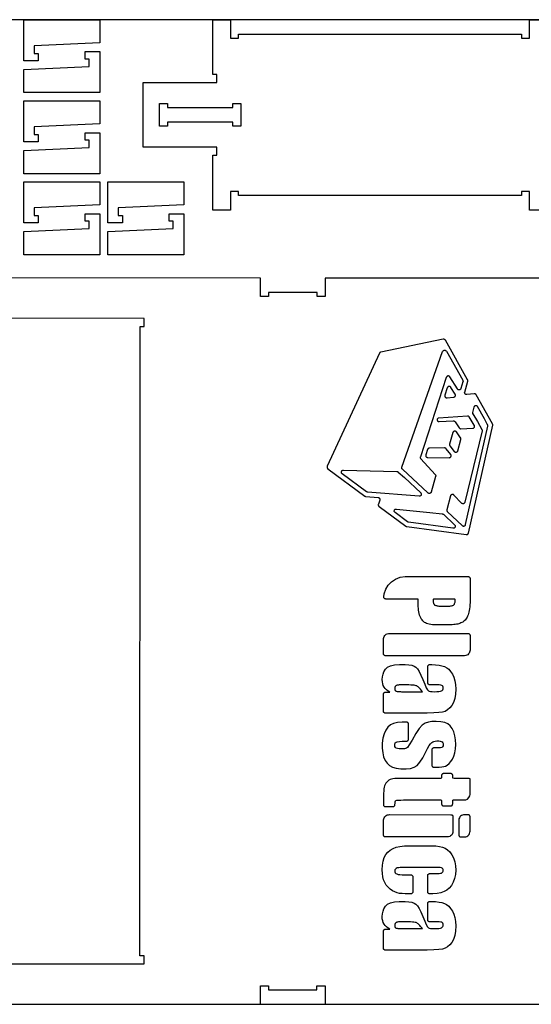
# Model space of a CAD drawing. Header units: millimetres. Extents: x -18184 to 50972, y 6312 to 16778.
# Tile 13 of 38: x -3639 to -3005, y 7632 to 8853. Entities that reach past the tile are written whole.
import ezdxf

# ---------------------------------------------------------------- set-up
doc = ezdxf.new("R2010")
doc.units = ezdxf.units.MM
doc.header["$MEASUREMENT"] = 0
for name, color, linetype in [("freeeswerk_LOGO'S_halve dikte plaat", 6, 'Continuous'), ('freeswerk_ELEMENTEN', 7, 'Continuous'), ('freeswerk_PLATEN', 3, 'Continuous')]:
    doc.layers.add(name, color=color, linetype=linetype)

msp = doc.modelspace()

# ---------------------------------------------------------------- linework, layer by layer
at = {"layer": "freeeswerk_LOGO'S_halve dikte plaat"}
for points in [[(-3085.1, 8387.9), (-3085.5, 8387.9), (-3085.9, 8387.9), (-3086.3, 8388.1), (-3086.7, 8388.2), (-3087, 8388.5), (-3087.3, 8388.8), (-3087.5, 8389.1), (-3087.7, 8389.5), (-3087.8, 8389.9), (-3087.9, 8390.3), (-3087.9, 8390.7), (-3087.8, 8391.1), (-3083.9, 8404.5), (-3083.9, 8404.6), (-3083.9, 8404.8), (-3083.8, 8404.9), (-3083.8, 8405.1), (-3083.8, 8405.3), (-3083.8, 8405.4), (-3083.9, 8405.6), (-3083.9, 8405.8), (-3084, 8405.9), (-3084, 8406.1), (-3084.1, 8406.2), (-3084.2, 8406.4), (-3111.7, 8455.2), (-3111.9, 8455.5), (-3112, 8455.7), (-3112.2, 8455.9), (-3112.4, 8456), (-3112.6, 8456.2), (-3112.9, 8456.3), (-3113.1, 8456.4), (-3113.4, 8456.5), (-3113.6, 8456.5), (-3113.9, 8456.5), (-3114.1, 8456.5), (-3114.4, 8456.5), (-3191.6, 8440.6), (-3191.8, 8440.5), (-3192, 8440.4), (-3192.2, 8440.4), (-3192.3, 8440.3), (-3192.5, 8440.2), (-3192.7, 8440.1), (-3192.8, 8439.9), (-3193, 8439.8), (-3193.1, 8439.7), (-3193.2, 8439.5), (-3193.3, 8439.3), (-3193.4, 8439.2), (-3258, 8299.1), (-3258.1, 8298.9), (-3258.2, 8298.6), (-3258.2, 8298.3), (-3258.2, 8298), (-3258.2, 8297.7), (-3258.1, 8297.5), (-3258, 8297.2), (-3257.9, 8296.9), (-3257.8, 8296.7), (-3257.6, 8296.5), (-3257.4, 8296.3), (-3257.2, 8296.1), (-3211.2, 8262.1), (-3211.2, 8262.1), (-3211.1, 8262), (-3211, 8261.9), (-3210.9, 8261.9), (-3210.7, 8261.8), (-3210.6, 8261.8), (-3210.5, 8261.8), (-3210.4, 8261.7), (-3210.3, 8261.7), (-3210.2, 8261.7), (-3210.1, 8261.7), (-3210, 8261.6), (-3195, 8260.4), (-3194.6, 8260.3), (-3194.2, 8260.2), (-3193.9, 8260), (-3193.6, 8259.8), (-3193.3, 8259.6), (-3193.1, 8259.2), (-3192.9, 8258.9), (-3192.8, 8258.6), (-3192.7, 8258.2), (-3192.7, 8257.8), (-3192.7, 8257.4), (-3192.8, 8257), (-3194.6, 8252.1), (-3194.7, 8251.8), (-3194.8, 8251.6), (-3194.8, 8251.3), (-3194.8, 8251), (-3194.7, 8250.8), (-3194.7, 8250.5), (-3194.6, 8250.3), (-3194.5, 8250), (-3194.3, 8249.8), (-3194.2, 8249.6), (-3194, 8249.4), (-3193.8, 8249.2), (-3160.8, 8224.9), (-3160.7, 8224.8), (-3160.6, 8224.8), (-3160.5, 8224.7), (-3160.4, 8224.7), (-3160.3, 8224.6), (-3160.2, 8224.6), (-3160.1, 8224.5), (-3160, 8224.5), (-3159.9, 8224.5), (-3159.8, 8224.4), (-3159.7, 8224.4), (-3159.6, 8224.4), (-3086, 8214.4), (-3085.7, 8214.4), (-3085.4, 8214.4), (-3085.1, 8214.5), (-3084.8, 8214.6), (-3084.5, 8214.7), (-3084.3, 8214.8), (-3084, 8215), (-3083.8, 8215.3), (-3083.6, 8215.5), (-3083.5, 8215.8), (-3083.3, 8216), (-3083.2, 8216.3), (-3053.1, 8350), (-3053.1, 8350.1), (-3053, 8350.3), (-3053, 8350.5), (-3053, 8350.6), (-3053, 8350.8), (-3053.1, 8350.9), (-3053.1, 8351.1), (-3053.1, 8351.2), (-3053.2, 8351.4), (-3053.2, 8351.5), (-3053.3, 8351.6), (-3053.4, 8351.8), (-3073.5, 8387.6), (-3073.7, 8387.8), (-3073.8, 8388), (-3074, 8388.1), (-3074.2, 8388.3), (-3074.4, 8388.4), (-3074.6, 8388.5), (-3074.8, 8388.6), (-3075, 8388.7), (-3075.2, 8388.8), (-3075.5, 8388.8), (-3075.7, 8388.8), (-3076, 8388.8)], [(-3110.8, 8384.1), (-3110.4, 8384), (-3110, 8383.9), (-3109.6, 8383.9), (-3101.5, 8384.7), (-3101.1, 8384.8), (-3100.7, 8384.9), (-3100.3, 8385.1), (-3100, 8385.4), (-3099.7, 8385.7), (-3099.5, 8386.1), (-3099.3, 8386.5), (-3099.3, 8386.9), (-3099.2, 8387.3), (-3099.3, 8387.7), (-3099.4, 8388.1), (-3099.6, 8388.5), (-3104.8, 8396.9), (-3105.1, 8397.3), (-3105.4, 8397.6), (-3105.8, 8397.9), (-3106.3, 8398), (-3106.7, 8398.1), (-3107.2, 8398.1), (-3107.7, 8398), (-3108.1, 8397.8), (-3108.5, 8397.5), (-3108.8, 8397.2), (-3109.1, 8396.8), (-3109.3, 8396.4), (-3112.2, 8387.2), (-3112.3, 8386.8), (-3112.4, 8386.3), (-3112.3, 8385.9), (-3112.2, 8385.5), (-3112, 8385.2), (-3111.8, 8384.8), (-3111.5, 8384.5), (-3111.2, 8384.3)], [(-3091.9, 8253.5), (-3101.1, 8263.5), (-3101.4, 8263.8), (-3101.8, 8264), (-3102.2, 8264.2), (-3102.6, 8264.3), (-3103.1, 8264.3), (-3103.5, 8264.2), (-3103.9, 8264.1), (-3104.3, 8263.8), (-3104.7, 8263.6), (-3105, 8263.2), (-3105.2, 8262.8), (-3105.3, 8262.4), (-3109.9, 8245.3), (-3109.9, 8245.1), (-3110, 8244.9), (-3110, 8244.6), (-3110, 8244.4), (-3109.9, 8244.2), (-3109.9, 8244), (-3109.8, 8243.8), (-3109.7, 8243.6), (-3109.6, 8243.4), (-3109.5, 8243.2), (-3109.3, 8243), (-3109.2, 8242.8), (-3090.8, 8225.7), (-3090.5, 8225.4), (-3090.1, 8225.2), (-3089.7, 8225), (-3089.2, 8225), (-3088.8, 8225), (-3088.4, 8225.1), (-3088, 8225.3), (-3087.6, 8225.5), (-3087.3, 8225.8), (-3087, 8226.1), (-3086.8, 8226.5), (-3086.7, 8226.9), (-3059.2, 8348.8), (-3059.1, 8348.9), (-3059.1, 8349.1), (-3059.1, 8349.2), (-3059.1, 8349.4), (-3059.1, 8349.5), (-3059.1, 8349.7), (-3059.1, 8349.8), (-3059.2, 8350), (-3059.2, 8350.1), (-3059.3, 8350.3), (-3059.3, 8350.4), (-3059.4, 8350.5), (-3063.3, 8357.9), (-3071.8, 8373), (-3072.1, 8373.4), (-3072.4, 8373.7), (-3072.9, 8374), (-3073.3, 8374.2), (-3073.8, 8374.2), (-3074.3, 8374.2), (-3074.8, 8374.1), (-3075.2, 8373.9), (-3075.6, 8373.6), (-3076, 8373.3), (-3076.2, 8372.8), (-3076.4, 8372.4), (-3078.1, 8365.9), (-3078.2, 8365.7), (-3078.2, 8365.6), (-3078.2, 8365.4), (-3078.2, 8365.2), (-3078.2, 8365.1), (-3078.2, 8364.9), (-3078.1, 8364.7), (-3078.1, 8364.6), (-3078, 8364.4), (-3078, 8364.2), (-3077.9, 8364.1), (-3077.8, 8363.9), (-3072, 8354.4), (-3066.5, 8344.8), (-3066.4, 8344.6), (-3066.4, 8344.5), (-3066.3, 8344.4), (-3066.3, 8344.2), (-3066.2, 8344.1), (-3066.2, 8343.9), (-3066.2, 8343.7), (-3066.2, 8343.6), (-3066.2, 8343.4), (-3066.2, 8343.3), (-3066.2, 8343.1), (-3066.2, 8343), (-3087.6, 8254.6), (-3087.8, 8254.1), (-3088, 8253.7), (-3088.3, 8253.4), (-3088.6, 8253.1), (-3089, 8252.9), (-3089.4, 8252.7), (-3089.9, 8252.7), (-3090.3, 8252.7), (-3090.8, 8252.8), (-3091.2, 8252.9), (-3091.6, 8253.2)], [(-3120.8, 8354.8), (-3120.3, 8354.5), (-3119.8, 8354.4), (-3119.2, 8354.4), (-3102, 8355.4), (-3101.8, 8355.4), (-3101.6, 8355.4), (-3101.4, 8355.3), (-3101.2, 8355.3), (-3101, 8355.2), (-3100.8, 8355.1), (-3100.6, 8355), (-3100.4, 8354.9), (-3100.2, 8354.8), (-3100.1, 8354.6), (-3099.9, 8354.5), (-3099.8, 8354.3), (-3094.5, 8346.7), (-3094.4, 8346.5), (-3094.2, 8346.3), (-3094.1, 8346.2), (-3093.9, 8346.1), (-3093.8, 8345.9), (-3093.6, 8345.8), (-3093.4, 8345.8), (-3093.2, 8345.7), (-3093, 8345.6), (-3092.8, 8345.6), (-3092.6, 8345.6), (-3092.4, 8345.6), (-3077.9, 8346.2), (-3077.5, 8346.2), (-3077.1, 8346.4), (-3076.7, 8346.6), (-3076.4, 8346.8), (-3076.1, 8347.1), (-3075.8, 8347.5), (-3075.7, 8347.9), (-3075.6, 8348.3), (-3075.5, 8348.8), (-3075.6, 8349.2), (-3075.7, 8349.6), (-3075.9, 8350), (-3082.2, 8360.2), (-3082.3, 8360.4), (-3082.4, 8360.5), (-3082.6, 8360.7), (-3082.8, 8360.9), (-3083, 8361), (-3083.2, 8361.1), (-3083.4, 8361.2), (-3083.6, 8361.3), (-3083.8, 8361.3), (-3084, 8361.4), (-3084.2, 8361.4), (-3084.5, 8361.4), (-3120.1, 8358.8), (-3120.6, 8358.6), (-3121.1, 8358.3), (-3121.4, 8357.9), (-3121.7, 8357.4), (-3121.8, 8356.8), (-3121.7, 8356.2), (-3121.6, 8355.7), (-3121.3, 8355.2)], [(-3101.6, 8342.1), (-3102, 8341.7), (-3102.2, 8341.3), (-3102.4, 8340.9), (-3106.5, 8326.5), (-3106.6, 8326.3), (-3106.6, 8326.1), (-3106.6, 8325.9), (-3106.6, 8325.7), (-3106.6, 8325.5), (-3106.6, 8325.3), (-3106.5, 8325.1), (-3106.5, 8324.9), (-3106.4, 8324.8), (-3106.3, 8324.6), (-3106.2, 8324.4), (-3106.1, 8324.3), (-3100.7, 8317.4), (-3100.4, 8317), (-3100, 8316.8), (-3099.6, 8316.6), (-3099.1, 8316.4), (-3098.7, 8316.4), (-3098.2, 8316.5), (-3097.8, 8316.6), (-3097.4, 8316.8), (-3097, 8317.1), (-3096.7, 8317.4), (-3096.5, 8317.8), (-3096.3, 8318.3), (-3092.6, 8332.4), (-3092.5, 8332.6), (-3092.5, 8332.8), (-3092.5, 8333), (-3092.5, 8333.1), (-3092.5, 8333.3), (-3092.5, 8333.5), (-3092.6, 8333.7), (-3092.6, 8333.8), (-3092.7, 8334), (-3092.7, 8334.2), (-3092.8, 8334.3), (-3092.9, 8334.5), (-3097.9, 8341.6), (-3098.2, 8342), (-3098.6, 8342.3), (-3099, 8342.5), (-3099.4, 8342.7), (-3099.9, 8342.7), (-3100.4, 8342.7), (-3100.8, 8342.6), (-3101.3, 8342.4)], [(-3104.5, 8312.5), (-3104.6, 8312.9), (-3104.8, 8313.4), (-3105.1, 8313.8), (-3110.6, 8320.8), (-3110.7, 8321), (-3110.8, 8321.1), (-3111, 8321.2), (-3111.1, 8321.3), (-3111.3, 8321.4), (-3111.5, 8321.5), (-3111.6, 8321.6), (-3111.8, 8321.7), (-3112, 8321.7), (-3112.2, 8321.7), (-3112.4, 8321.8), (-3112.6, 8321.8), (-3131.6, 8321.5), (-3131.8, 8321.4), (-3132.1, 8321.4), (-3132.3, 8321.3), (-3132.6, 8321.2), (-3132.8, 8321.1), (-3133, 8321), (-3133.2, 8320.8), (-3133.4, 8320.6), (-3133.5, 8320.4), (-3133.7, 8320.2), (-3133.8, 8320), (-3133.9, 8319.7), (-3136, 8313.2), (-3136.1, 8312.9), (-3136.1, 8312.5), (-3136.1, 8312.1), (-3136, 8311.7), (-3135.8, 8311.3), (-3135.6, 8311), (-3135.4, 8310.7), (-3135.1, 8310.5), (-3134.7, 8310.3), (-3134.4, 8310.1), (-3134, 8310), (-3133.6, 8310), (-3107.1, 8309.7), (-3106.6, 8309.8), (-3106.1, 8309.9), (-3105.7, 8310.1), (-3105.3, 8310.4), (-3105, 8310.7), (-3104.8, 8311.1), (-3104.6, 8311.6), (-3104.5, 8312)], [(-3208.7, 8267.3), (-3208.8, 8267.4), (-3208.9, 8267.5), (-3209, 8267.5), (-3209.1, 8267.6), (-3209.2, 8267.6), (-3239.4, 8289.9), (-3239.8, 8290.3), (-3240.1, 8290.7), (-3240.3, 8291.2), (-3240.4, 8291.7), (-3240.4, 8292.2), (-3240.3, 8292.8), (-3240, 8293.2), (-3239.7, 8293.7), (-3239.3, 8294), (-3238.8, 8294.3), (-3238.3, 8294.4), (-3237.8, 8294.4), (-3171.6, 8292.7), (-3171.5, 8292.7), (-3171.3, 8292.6), (-3171.2, 8292.6), (-3171, 8292.6), (-3170.9, 8292.5), (-3170.8, 8292.5), (-3170.6, 8292.4), (-3170.5, 8292.4), (-3170.4, 8292.3), (-3170.2, 8292.2), (-3170.1, 8292.1), (-3170, 8292), (-3162.5, 8285.2), (-3142.3, 8266.2), (-3141.9, 8265.9), (-3141.7, 8265.4), (-3141.5, 8264.9), (-3141.5, 8264.4), (-3141.5, 8263.9), (-3141.7, 8263.4), (-3141.9, 8263), (-3142.3, 8262.6), (-3142.7, 8262.3), (-3143.2, 8262.1), (-3143.7, 8261.9), (-3144.2, 8261.9), (-3207.9, 8267.2), (-3208, 8267.2), (-3208.1, 8267.2), (-3208.2, 8267.2), (-3208.4, 8267.2), (-3208.5, 8267.3), (-3208.6, 8267.3)], [(-3173.8, 8245.8), (-3173.3, 8246), (-3172.8, 8246.1), (-3172.3, 8246.1), (-3130.9, 8241.9), (-3115.7, 8240.3), (-3115.5, 8240.3), (-3115.4, 8240.2), (-3115.3, 8240.2), (-3115.2, 8240.2), (-3115, 8240.1), (-3114.9, 8240.1), (-3114.8, 8240), (-3114.7, 8239.9), (-3114.6, 8239.9), (-3114.4, 8239.8), (-3114.3, 8239.7), (-3114.2, 8239.6), (-3100.4, 8226.7), (-3100, 8226.3), (-3099.8, 8225.8), (-3099.6, 8225.3), (-3099.6, 8224.8), (-3099.6, 8224.3), (-3099.8, 8223.8), (-3100.1, 8223.3), (-3100.5, 8222.9), (-3100.9, 8222.6), (-3101.4, 8222.4), (-3101.9, 8222.4), (-3102.4, 8222.4), (-3157.4, 8229.8), (-3157.6, 8229.8), (-3157.7, 8229.9), (-3157.8, 8229.9), (-3157.9, 8229.9), (-3158, 8229.9), (-3158.1, 8230), (-3158.1, 8230), (-3158.2, 8230.1), (-3158.3, 8230.1), (-3158.4, 8230.2), (-3158.5, 8230.2), (-3158.6, 8230.3), (-3174, 8241.7), (-3174.4, 8242), (-3174.7, 8242.5), (-3174.9, 8243), (-3175, 8243.5), (-3175, 8244), (-3174.8, 8244.6), (-3174.6, 8245), (-3174.2, 8245.5)], [(-3108.1, 8102.6), (-3110.8, 8102.5), (-3120.5, 8102.5), (-3122.5, 8102.5), (-3125.1, 8102.6), (-3127.5, 8102.8), (-3129.7, 8103.1), (-3131.7, 8103.4), (-3133.4, 8103.9), (-3134.9, 8104.4), (-3136.2, 8105), (-3137.5, 8105.7), (-3138.6, 8106.6), (-3139.7, 8107.6), (-3140.6, 8108.8), (-3141.5, 8110.1), (-3142.3, 8111.5), (-3143, 8113.1), (-3143.6, 8114.8), (-3144.1, 8116.6), (-3144.5, 8118.6), (-3144.9, 8120.7), (-3145.1, 8123), (-3145.2, 8125.4), (-3145.2, 8127.2), (-3145.2, 8133.4), (-3145.3, 8134.6), (-3185.5, 8134.6), (-3185.8, 8134.7), (-3186.2, 8134.7), (-3186.5, 8134.8), (-3186.8, 8135), (-3187.1, 8135.2), (-3187.3, 8135.5), (-3187.6, 8135.7), (-3187.7, 8136), (-3187.9, 8136.4), (-3187.9, 8136.7), (-3188, 8137.1), (-3188, 8137.4), (-3187.6, 8141), (-3185.6, 8146.7), (-3182.4, 8151.8), (-3178.2, 8156.1), (-3173.3, 8159.4), (-3167.6, 8161.6), (-3161.4, 8162.5), (-3160.5, 8162.5), (-3083.7, 8162.5), (-3083.3, 8162.5), (-3083, 8162.4), (-3082.7, 8162.3), (-3082.4, 8162.2), (-3082.2, 8162), (-3081.9, 8161.8), (-3081.7, 8161.5), (-3081.5, 8161.3), (-3081.4, 8161), (-3081.3, 8160.7), (-3081.2, 8160.3), (-3081.2, 8160), (-3081.2, 8135), (-3081.2, 8133.1), (-3081.2, 8130.1), (-3081.4, 8127.3), (-3081.6, 8124.8), (-3081.9, 8122.4), (-3082.2, 8120.2), (-3082.6, 8118.2), (-3083.1, 8116.5), (-3083.6, 8114.9), (-3084.3, 8113.4), (-3084.9, 8112), (-3085.7, 8110.7), (-3086.5, 8109.6), (-3087.3, 8108.6), (-3088.3, 8107.7), (-3089.3, 8106.9), (-3090.3, 8106.1), (-3091.4, 8105.5), (-3092.5, 8104.9), (-3093.7, 8104.4), (-3095, 8104), (-3096.3, 8103.6), (-3097.8, 8103.3), (-3099.4, 8103.1), (-3101.3, 8102.9), (-3103.3, 8102.7), (-3105.6, 8102.6)], [(-3122, 8126.2), (-3121, 8126), (-3119.8, 8125.9), (-3118.5, 8125.8), (-3117.1, 8125.8), (-3108.3, 8125.8), (-3107.2, 8125.8), (-3106, 8125.9), (-3105, 8126), (-3104, 8126.2), (-3103.1, 8126.4), (-3102.4, 8126.7), (-3101.8, 8127), (-3101.3, 8127.4), (-3100.9, 8127.9), (-3100.6, 8128.4), (-3100.3, 8129.1), (-3100, 8129.8), (-3099.8, 8130.7), (-3099.7, 8131.7), (-3099.6, 8132.8), (-3099.5, 8134.1), (-3099.9, 8134.6), (-3126.4, 8134.6), (-3126.8, 8134.2), (-3126.8, 8133.7), (-3126.9, 8133.2), (-3126.9, 8132.8), (-3126.9, 8132.3), (-3126.8, 8131.4), (-3126.7, 8130.6), (-3126.5, 8129.9), (-3126.3, 8129.2), (-3126.1, 8128.6), (-3125.7, 8128.1), (-3125.4, 8127.6), (-3124.9, 8127.2), (-3124.4, 8126.9), (-3123.7, 8126.6), (-3122.9, 8126.4)], [(-3085.3, 8065), (-3086.5, 8064.5), (-3087.9, 8064.4), (-3185.8, 8064.4), (-3186.1, 8064.4), (-3186.4, 8064.4), (-3186.7, 8064.5), (-3187, 8064.7), (-3187.3, 8064.9), (-3187.6, 8065.1), (-3187.8, 8065.3), (-3187.9, 8065.6), (-3188.1, 8065.9), (-3188.2, 8066.2), (-3188.3, 8066.5), (-3188.3, 8066.9), (-3188.3, 8084.7), (-3188.2, 8085.6), (-3188, 8087), (-3187.5, 8088.2), (-3186.8, 8089.3), (-3185.9, 8090.2), (-3184.8, 8091), (-3183.6, 8091.5), (-3182.3, 8091.8), (-3180.9, 8091.9), (-3083.7, 8091.9), (-3083.4, 8091.8), (-3083, 8091.8), (-3082.7, 8091.7), (-3082.4, 8091.5), (-3082.2, 8091.4), (-3081.9, 8091.1), (-3081.7, 8090.9), (-3081.5, 8090.6), (-3081.4, 8090.3), (-3081.3, 8090), (-3081.2, 8089.7), (-3081.2, 8089.4), (-3081.2, 8071.3), (-3081.3, 8069.9), (-3081.7, 8068.6), (-3082.3, 8067.5), (-3083.1, 8066.5), (-3084.1, 8065.6)], [(-3174.1, 8022.1), (-3173.9, 8021.7), (-3173.7, 8021.3), (-3173.4, 8021), (-3172.7, 8020.5), (-3172.2, 8020.4), (-3171.5, 8020.2), (-3170.7, 8020.1), (-3169.7, 8020), (-3168.6, 8019.9), (-3167.4, 8019.9), (-3165.9, 8019.8), (-3164.6, 8019.8), (-3140.2, 8019.8), (-3141.3, 8021.3), (-3142.4, 8022.7), (-3143.5, 8023.8), (-3144.5, 8024.8), (-3145.4, 8025.7), (-3146.3, 8026.4), (-3147.2, 8026.9), (-3148, 8027.2), (-3149, 8027.5), (-3150.5, 8027.7), (-3152.5, 8027.9), (-3154.6, 8028), (-3156.9, 8028.1), (-3159.2, 8028.2), (-3161.3, 8028.3), (-3163.1, 8028.3), (-3164.7, 8028.3), (-3166.2, 8028.3), (-3167.6, 8028.2), (-3168.8, 8028.1), (-3169.9, 8028), (-3170.8, 8027.9), (-3171.5, 8027.7), (-3172.2, 8027.5), (-3172.6, 8027.3), (-3173.1, 8027), (-3173.4, 8026.7), (-3173.7, 8026.3), (-3174, 8025.8), (-3174.2, 8025.4), (-3174.3, 8024.8), (-3174.4, 8024.2), (-3174.4, 8023.6), (-3174.3, 8023), (-3174.2, 8022.5)], [(-3128.1, 7948.8), (-3128.3, 7948.5), (-3128.4, 7948.2), (-3128.5, 7947.9), (-3128.5, 7947.5), (-3128.5, 7928.7), (-3128.5, 7928.4), (-3128.4, 7928.1), (-3128.3, 7927.8), (-3128.1, 7927.5), (-3128, 7927.2), (-3127.7, 7927), (-3127.5, 7926.8), (-3127.2, 7926.6), (-3126.9, 7926.4), (-3126.6, 7926.3), (-3126.3, 7926.3), (-3126, 7926.2), (-3123.4, 7926.2), (-3119.5, 7926.3), (-3116.2, 7926.5), (-3113.8, 7926.9), (-3111.7, 7927.6), (-3109.4, 7928.9), (-3107.1, 7930.7), (-3104.8, 7933.1), (-3102.9, 7936.2), (-3101.2, 7939.9), (-3099.9, 7944.1), (-3099.2, 7949), (-3098.8, 7954.4), (-3099.1, 7960), (-3099.9, 7965.2), (-3101.3, 7969.9), (-3103.2, 7974), (-3105.7, 7977.3), (-3108.6, 7979.8), (-3112.3, 7981.4), (-3117.2, 7982.4), (-3123.3, 7982.9), (-3128.5, 7982.7), (-3132.8, 7982), (-3136.7, 7980.7), (-3140.4, 7978.4), (-3144.3, 7974.2), (-3148.4, 7968), (-3153, 7959.9), (-3156.5, 7953.9), (-3158.7, 7950.7), (-3160, 7949.7), (-3162.3, 7949.1), (-3165.6, 7948.9), (-3168.8, 7948.9), (-3171, 7949.2), (-3172.6, 7949.7), (-3173.5, 7950.5), (-3174.1, 7951.7), (-3174.3, 7953.2), (-3174.3, 7954.9), (-3173.8, 7956.2), (-3172.8, 7957.2), (-3171.2, 7957.8), (-3168.6, 7958.2), (-3165, 7958.4), (-3162.5, 7958.4), (-3159.9, 7958.4), (-3159.6, 7958.4), (-3159.3, 7958.5), (-3158.9, 7958.6), (-3158.7, 7958.7), (-3158.4, 7958.9), (-3158.1, 7959.1), (-3157.9, 7959.4), (-3157.7, 7959.6), (-3157.6, 7959.9), (-3157.5, 7960.2), (-3157.4, 7960.6), (-3157.4, 7960.9), (-3157.4, 7979.7), (-3157.4, 7980), (-3157.5, 7980.3), (-3157.6, 7980.6), (-3157.7, 7980.9), (-3157.9, 7981.2), (-3158.1, 7981.4), (-3158.4, 7981.7), (-3158.7, 7981.8), (-3158.9, 7982), (-3159.3, 7982.1), (-3159.6, 7982.2), (-3159.9, 7982.2), (-3161.3, 7982.2), (-3165, 7982.1), (-3171, 7981.5), (-3175.9, 7980.4), (-3179.7, 7978.6), (-3182.8, 7975.8), (-3185.4, 7972.1), (-3187.5, 7967.4), (-3189, 7962), (-3189.8, 7956), (-3189.9, 7949.7), (-3189.3, 7944.1), (-3188.1, 7939.1), (-3186.2, 7934.7), (-3183.8, 7931.1), (-3180.8, 7928.3), (-3177.3, 7926.3), (-3172.7, 7925), (-3167, 7924.3), (-3160.4, 7924.2), (-3154.9, 7924.8), (-3150.4, 7926.2), (-3146.7, 7928.5), (-3143.3, 7932.3), (-3139.7, 7937.8), (-3136.3, 7944.5), (-3133.7, 7949.4), (-3131.7, 7952.9), (-3130.1, 7955.2), (-3128.6, 7956.7), (-3127.3, 7957.7), (-3126, 7958.2), (-3124.4, 7958.5), (-3122.4, 7958.7), (-3120, 7958.7), (-3118.2, 7958.5), (-3116.8, 7958.1), (-3115.7, 7957.5), (-3114.9, 7956.6), (-3114.5, 7955.4), (-3114.4, 7954), (-3114.6, 7952.5), (-3115.1, 7951.4), (-3116.1, 7950.7), (-3117.7, 7950.3), (-3120.3, 7950.1), (-3123.7, 7950), (-3126, 7950), (-3126.3, 7950), (-3126.6, 7949.9), (-3126.9, 7949.8), (-3127.2, 7949.7), (-3127.5, 7949.5), (-3127.7, 7949.3), (-3128, 7949)], [(-3084.2, 7886.8), (-3082.5, 7888.5), (-3081.4, 7890.7), (-3081.2, 7892.5), (-3081.2, 7911.9), (-3082.3, 7912.4), (-3100.9, 7912.4), (-3102.6, 7912.5), (-3102.6, 7915.7), (-3102.6, 7916), (-3102.6, 7916.3), (-3102.8, 7916.7), (-3102.9, 7916.9), (-3103.1, 7917.2), (-3103.3, 7917.5), (-3103.5, 7917.7), (-3103.8, 7917.9), (-3104.1, 7918), (-3104.4, 7918.1), (-3104.7, 7918.2), (-3105.1, 7918.2), (-3112.9, 7918.2), (-3114, 7918.2), (-3114.3, 7918.2), (-3114.6, 7918.1), (-3114.9, 7918), (-3115.2, 7917.9), (-3115.5, 7917.7), (-3115.8, 7917.5), (-3116, 7917.2), (-3116.1, 7916.9), (-3116.3, 7916.7), (-3116.4, 7916.3), (-3116.5, 7916), (-3116.5, 7915.7), (-3116.5, 7912.9), (-3116.8, 7912.4), (-3161, 7912.4), (-3166, 7912.4), (-3170.6, 7912.3), (-3174.2, 7912.1), (-3176.9, 7911.8), (-3178.6, 7911.5), (-3180.1, 7910.9), (-3181.6, 7910.1), (-3183, 7909), (-3184.2, 7907.7), (-3185.4, 7906.3), (-3186.3, 7904.8), (-3187, 7903.1), (-3187.5, 7901.4), (-3187.8, 7899.4), (-3188, 7896.9), (-3188.2, 7893.8), (-3188.3, 7890.2), (-3188.3, 7887.7), (-3188.3, 7885.2), (-3188.3, 7879.8), (-3188.3, 7879.5), (-3188.2, 7879.1), (-3188.1, 7878.8), (-3187.9, 7878.5), (-3187.8, 7878.3), (-3187.5, 7878), (-3187.3, 7877.8), (-3187, 7877.6), (-3186.7, 7877.5), (-3186.4, 7877.4), (-3186.1, 7877.3), (-3185.8, 7877.3), (-3176.7, 7877.3), (-3176.3, 7877.3), (-3176, 7877.4), (-3175.7, 7877.5), (-3175.5, 7877.6), (-3175.2, 7877.8), (-3174.9, 7878), (-3174.7, 7878.2), (-3174.6, 7878.5), (-3174.4, 7878.7), (-3174.3, 7879), (-3174.2, 7879.3), (-3174.2, 7879.6), (-3174, 7881.7), (-3173.8, 7883.3), (-3173.5, 7884.4), (-3172.9, 7884.8), (-3171.7, 7885.2), (-3169.7, 7885.4), (-3166.8, 7885.5), (-3163.5, 7885.6), (-3117, 7885.6), (-3116.5, 7885), (-3116.5, 7880.8), (-3116.5, 7880.5), (-3116.4, 7880.2), (-3116.3, 7879.9), (-3116.1, 7879.6), (-3116, 7879.3), (-3115.8, 7879.1), (-3115.5, 7878.9), (-3115.2, 7878.7), (-3114.9, 7878.5), (-3114.6, 7878.4), (-3114.3, 7878.4), (-3114, 7878.3), (-3105.1, 7878.3), (-3104.7, 7878.4), (-3104.4, 7878.4), (-3104.1, 7878.5), (-3103.8, 7878.7), (-3103.5, 7878.9), (-3103.3, 7879.1), (-3103.1, 7879.3), (-3102.9, 7879.6), (-3102.8, 7879.9), (-3102.7, 7880.2), (-3102.6, 7880.5), (-3102.6, 7880.8), (-3102.6, 7885.5), (-3101.6, 7885.6), (-3088.1, 7885.6), (-3086.5, 7885.8)], [(-3107.7, 7840), (-3109, 7839.8), (-3111.6, 7839.8), (-3185.8, 7839.8), (-3186.1, 7839.8), (-3186.4, 7839.9), (-3186.8, 7840), (-3187.1, 7840.1), (-3187.3, 7840.3), (-3187.6, 7840.5), (-3187.8, 7840.8), (-3188, 7841.1), (-3188.1, 7841.4), (-3188.2, 7841.7), (-3188.3, 7842), (-3188.3, 7842.3), (-3188.3, 7860.2), (-3188.3, 7861.1), (-3188, 7862.4), (-3187.5, 7863.6), (-3186.8, 7864.7), (-3185.9, 7865.7), (-3184.8, 7866.4), (-3183.6, 7867), (-3182.3, 7867.3), (-3181, 7867.4), (-3104.8, 7867.3), (-3104.5, 7867.3), (-3104.1, 7867.2), (-3103.8, 7867.1), (-3103.5, 7867), (-3103.3, 7866.8), (-3103, 7866.6), (-3102.8, 7866.3), (-3102.6, 7866.1), (-3102.5, 7865.8), (-3102.4, 7865.5), (-3102.3, 7865.1), (-3102.3, 7864.8), (-3102.3, 7846.8), (-3102.4, 7845.4), (-3102.8, 7844.1), (-3103.4, 7842.9), (-3104.3, 7841.9), (-3105.3, 7841.1), (-3106.4, 7840.4)], [(-3094.2, 7840.3), (-3093.9, 7840.1), (-3093.6, 7840), (-3093.3, 7839.9), (-3093, 7839.8), (-3092.6, 7839.8), (-3088.3, 7839.8), (-3087.8, 7839.8), (-3086.5, 7840), (-3085.2, 7840.5), (-3084.1, 7841.1), (-3083.1, 7842), (-3082.3, 7843), (-3081.7, 7844.2), (-3081.3, 7845.5), (-3081.2, 7846.8), (-3081.2, 7864.8), (-3081.2, 7865.2), (-3081.3, 7865.5), (-3081.4, 7865.8), (-3081.5, 7866.1), (-3081.7, 7866.4), (-3081.9, 7866.6), (-3082.2, 7866.8), (-3082.4, 7867), (-3082.7, 7867.2), (-3083, 7867.3), (-3083.4, 7867.3), (-3083.7, 7867.3), (-3087.8, 7867.3), (-3089.2, 7867.3), (-3090.6, 7866.9), (-3091.8, 7866.3), (-3092.8, 7865.6), (-3093.7, 7864.6), (-3094.4, 7863.5), (-3094.9, 7862.2), (-3095.1, 7860.9), (-3095.1, 7860.4), (-3095.1, 7842.3), (-3095.1, 7842), (-3095, 7841.7), (-3094.9, 7841.3), (-3094.8, 7841.1), (-3094.6, 7840.8), (-3094.4, 7840.5)], [(-3123.6, 7828.7), (-3118.9, 7828.1), (-3115.1, 7827.2), (-3111.9, 7825.9), (-3109, 7824), (-3106.3, 7821.3), (-3103.8, 7817.8), (-3101.6, 7813.7), (-3100, 7809.1), (-3099.1, 7804.1), (-3098.9, 7798.6), (-3099.3, 7793.2), (-3100.3, 7788.3), (-3102, 7783.8), (-3104.3, 7779.8), (-3107, 7776.5), (-3110, 7773.9), (-3113.4, 7772), (-3117.2, 7770.7), (-3121.9, 7769.8), (-3127.3, 7769.3), (-3131, 7769.2), (-3131.4, 7769.2), (-3131.7, 7769.3), (-3132, 7769.4), (-3132.3, 7769.5), (-3132.6, 7769.7), (-3132.8, 7769.9), (-3133.1, 7770.1), (-3133.2, 7770.4), (-3133.4, 7770.7), (-3133.5, 7771), (-3133.6, 7771.3), (-3133.6, 7771.7), (-3133.6, 7791.8), (-3133.6, 7792.2), (-3133.5, 7792.5), (-3133.4, 7792.8), (-3133.3, 7793.1), (-3133.1, 7793.4), (-3132.9, 7793.6), (-3132.6, 7793.8), (-3132.3, 7794), (-3132, 7794.1), (-3131.7, 7794.2), (-3131.4, 7794.3), (-3131.1, 7794.3), (-3123.8, 7794.3), (-3121.9, 7794.4), (-3119.5, 7794.5), (-3117.7, 7794.7), (-3116.4, 7795.1), (-3115.5, 7795.6), (-3114.8, 7796.4), (-3114.5, 7797.3), (-3114.4, 7798.5), (-3114.5, 7799.6), (-3114.9, 7800.4), (-3115.6, 7801), (-3116.5, 7801.5), (-3118, 7801.8), (-3120.1, 7802), (-3122.8, 7802.1), (-3165.2, 7802.1), (-3167.5, 7802), (-3169.5, 7801.7), (-3171.2, 7801.3), (-3172.5, 7800.7), (-3173.4, 7799.9), (-3174.1, 7799), (-3174.4, 7797.9), (-3174.3, 7796.6), (-3173.9, 7795.4), (-3173.1, 7794.5), (-3172, 7793.9), (-3170.3, 7793.4), (-3168.1, 7793.1), (-3165.2, 7792.9), (-3162.5, 7792.9), (-3154.6, 7792.9), (-3154.3, 7792.9), (-3154, 7792.8), (-3153.7, 7792.7), (-3153.4, 7792.6), (-3153.1, 7792.4), (-3152.9, 7792.2), (-3152.7, 7791.9), (-3152.5, 7791.6), (-3152.3, 7791.3), (-3152.2, 7791), (-3152.2, 7790.7), (-3152.1, 7790.4), (-3152.2, 7771.7), (-3152.2, 7771.4), (-3152.2, 7771.1), (-3152.3, 7770.8), (-3152.5, 7770.5), (-3152.7, 7770.2), (-3152.9, 7770), (-3153.1, 7769.8), (-3153.4, 7769.6), (-3153.7, 7769.4), (-3154, 7769.3), (-3154.3, 7769.3), (-3154.7, 7769.2), (-3161.4, 7769.3), (-3165.2, 7769.6), (-3168.4, 7769.9), (-3171.2, 7770.6), (-3174.1, 7771.7), (-3177.1, 7773.2), (-3180, 7775.2), (-3182.7, 7777.5), (-3184.9, 7780.2), (-3186.7, 7783.2), (-3188.1, 7786.5), (-3189.1, 7790.3), (-3189.7, 7794.5), (-3189.9, 7799.1), (-3189.6, 7804.9), (-3188.7, 7809.9), (-3187.3, 7814.3), (-3185.3, 7818), (-3182.8, 7821.1), (-3179.9, 7823.6), (-3176.5, 7825.6), (-3172.6, 7827), (-3167.9, 7828), (-3162.3, 7828.7), (-3155.9, 7828.9), (-3133.2, 7828.9), (-3129, 7828.9)], [(-3133.4, 7758.2), (-3133.3, 7758.4), (-3133.1, 7758.7), (-3132.9, 7759), (-3132.6, 7759.2), (-3132.3, 7759.4), (-3132, 7759.5), (-3131.7, 7759.6), (-3131.4, 7759.7), (-3131.1, 7759.7), (-3128.6, 7759.7), (-3123.8, 7759.6), (-3119.6, 7759.1), (-3115.9, 7758.4), (-3112.9, 7757.4), (-3110.2, 7755.9), (-3107.6, 7753.8), (-3105.3, 7751.2), (-3103.1, 7747.9), (-3101.2, 7744.1), (-3099.9, 7739.8), (-3099.1, 7734.9), (-3098.9, 7729.5), (-3099.2, 7723.1), (-3100.1, 7717.6), (-3101.5, 7712.9), (-3103.6, 7709), (-3106.2, 7705.9), (-3109, 7703.5), (-3112.1, 7701.8), (-3115.4, 7700.8), (-3119.9, 7700.1), (-3126.1, 7699.7), (-3134.2, 7699.4), (-3144.2, 7699.4), (-3185.8, 7699.4), (-3186.1, 7699.4), (-3186.5, 7699.4), (-3186.8, 7699.6), (-3187.1, 7699.7), (-3187.3, 7699.9), (-3187.6, 7700.1), (-3187.8, 7700.3), (-3188, 7700.6), (-3188.1, 7700.9), (-3188.2, 7701.2), (-3188.3, 7701.5), (-3188.3, 7701.9), (-3188.3, 7723), (-3188.3, 7723.3), (-3188.2, 7723.6), (-3188.1, 7723.9), (-3188, 7724.2), (-3187.8, 7724.5), (-3187.6, 7724.8), (-3187.3, 7725), (-3187.1, 7725.2), (-3186.8, 7725.3), (-3186.5, 7725.4), (-3186.1, 7725.5), (-3185.8, 7725.5), (-3180.5, 7725.5), (-3182.7, 7726.8), (-3184.6, 7728.3), (-3186.2, 7729.9), (-3187.6, 7731.8), (-3188.6, 7733.8), (-3189.3, 7736), (-3189.8, 7738.4), (-3189.9, 7741), (-3189.7, 7744.4), (-3188.9, 7747.7), (-3187.7, 7750.9), (-3186, 7753.9), (-3183.4, 7756.4), (-3179.7, 7758.2), (-3174.8, 7759.3), (-3168.8, 7759.7), (-3161.5, 7759.7), (-3157, 7759.5), (-3153.2, 7758.9), (-3150.3, 7757.9), (-3148.1, 7756.6), (-3146.2, 7754.5), (-3144.2, 7751.2), (-3142, 7746.8), (-3139.7, 7741.2), (-3137.3, 7735.4), (-3135.4, 7731.1), (-3133.9, 7728.3), (-3132.8, 7727.1), (-3131.6, 7726.7), (-3130.1, 7726.4), (-3128, 7726.2), (-3125.5, 7726.2), (-3122.3, 7726.2), (-3119.8, 7726.4), (-3117.8, 7726.7), (-3116.5, 7727.2), (-3115.6, 7727.8), (-3114.9, 7728.6), (-3114.5, 7729.5), (-3114.4, 7730.6), (-3114.5, 7731.8), (-3114.8, 7732.8), (-3115.4, 7733.5), (-3116.1, 7734), (-3117.4, 7734.3), (-3119.3, 7734.5), (-3121.9, 7734.6), (-3125.3, 7734.7), (-3131.1, 7734.7), (-3131.4, 7734.7), (-3131.7, 7734.7), (-3132.1, 7734.8), (-3132.3, 7735), (-3132.6, 7735.2), (-3132.9, 7735.4), (-3133.1, 7735.6), (-3133.3, 7735.9), (-3133.4, 7736.2), (-3133.5, 7736.5), (-3133.6, 7736.8), (-3133.6, 7737.2), (-3133.6, 7757.2), (-3133.6, 7757.5), (-3133.5, 7757.8)]]:
    msp.add_lwpolyline(points, close=True, dxfattribs=at)
for points in [[(-3130, 8266.1), (-3130.3, 8265.8), (-3130.7, 8265.6), (-3131.1, 8265.4), (-3131.5, 8265.4), (-3131.9, 8265.4), (-3132.3, 8265.4), (-3132.8, 8265.6), (-3133.1, 8265.8), (-3133.5, 8266), (-3164.9, 8295.4), (-3165.1, 8295.5), (-3165.2, 8295.7), (-3165.3, 8295.9), (-3165.5, 8296.1), (-3165.5, 8296.4), (-3165.6, 8296.6), (-3165.7, 8296.8), (-3165.7, 8297.1), (-3165.7, 8297.3), (-3165.7, 8297.5), (-3165.6, 8297.8), (-3165.5, 8298), (-3115.1, 8441.2), (-3114.9, 8441.7), (-3114.6, 8442), (-3114.2, 8442.4), (-3113.8, 8442.6), (-3113.4, 8442.8), (-3112.9, 8442.9), (-3112.4, 8442.9), (-3112, 8442.8), (-3111.5, 8442.6), (-3111.1, 8442.3), (-3110.8, 8442), (-3110.5, 8441.6), (-3090.2, 8405.7), (-3090.2, 8405.5), (-3090.1, 8405.4), (-3090, 8405.2), (-3090, 8405.1), (-3090, 8404.9), (-3089.9, 8404.7), (-3089.9, 8404.6), (-3089.9, 8404.4), (-3089.9, 8404.2), (-3089.9, 8404.1), (-3090, 8403.9), (-3090, 8403.8), (-3092.4, 8395.5), (-3092.6, 8395.1), (-3092.8, 8394.7)], [(-3092.8, 8394.7), (-3093.2, 8394.3), (-3093.5, 8394.1), (-3094, 8393.9), (-3094.5, 8393.7), (-3094.9, 8393.7), (-3095.4, 8393.8), (-3095.9, 8394), (-3096.3, 8394.2), (-3096.6, 8394.5), (-3096.9, 8394.9), (-3106.1, 8409.8), (-3106.4, 8410.2), (-3106.7, 8410.5), (-3107.1, 8410.7), (-3107.6, 8410.9), (-3108, 8411), (-3108.5, 8411), (-3109, 8410.9), (-3109.4, 8410.7), (-3109.8, 8410.4), (-3110.1, 8410.1), (-3110.4, 8409.7), (-3110.6, 8409.3), (-3142.7, 8310.7), (-3142.8, 8310.5), (-3142.8, 8310.3), (-3142.8, 8310.1), (-3142.8, 8309.9), (-3142.8, 8309.7), (-3142.8, 8309.4), (-3142.7, 8309.2), (-3142.6, 8309), (-3142.6, 8308.8), (-3142.4, 8308.6), (-3142.3, 8308.4), (-3142.2, 8308.3), (-3124.4, 8288.8), (-3124.2, 8288.7), (-3124.1, 8288.5), (-3124, 8288.3), (-3123.9, 8288.1), (-3123.8, 8287.9), (-3123.8, 8287.7), (-3123.7, 8287.5), (-3123.7, 8287.3), (-3123.7, 8287.1), (-3123.7, 8286.9), (-3123.7, 8286.7), (-3123.8, 8286.4), (-3129.4, 8267.2), (-3129.5, 8266.8), (-3129.7, 8266.4), (-3130, 8266.1)], [(-3185.9, 8047.5), (-3183.4, 8050.1), (-3179.7, 8051.9), (-3174.8, 8053), (-3168.7, 8053.4), (-3161.5, 8053.4), (-3156.9, 8053.2), (-3153.2, 8052.6), (-3150.2, 8051.6), (-3148.1, 8050.2), (-3146.2, 8048.1), (-3144.2, 8044.8), (-3142, 8040.4), (-3139.7, 8034.8), (-3137.3, 8029), (-3135.4, 8024.7), (-3133.8, 8022), (-3132.7, 8020.8), (-3131.6, 8020.4), (-3130, 8020.1), (-3128, 8019.9), (-3125.5, 8019.8), (-3122.3, 8019.9), (-3119.7, 8020.1), (-3117.8, 8020.4), (-3116.5, 8020.8), (-3115.5, 8021.4), (-3114.9, 8022.2), (-3114.5, 8023.2), (-3114.4, 8024.3), (-3114.5, 8025.5), (-3114.8, 8026.5), (-3115.3, 8027.2), (-3116.1, 8027.6), (-3117.3, 8027.9), (-3119.3, 8028.1), (-3121.9, 8028.3), (-3125.2, 8028.3), (-3131.1, 8028.3), (-3131.4, 8028.3), (-3131.7, 8028.4), (-3132, 8028.5), (-3132.3, 8028.6), (-3132.6, 8028.8), (-3132.8, 8029), (-3133.1, 8029.3), (-3133.2, 8029.6), (-3133.4, 8029.9), (-3133.5, 8030.2), (-3133.5, 8030.5), (-3133.6, 8030.8), (-3133.6, 8050.9), (-3133.5, 8051.2), (-3133.5, 8051.5), (-3133.4, 8051.8), (-3133.2, 8052.1), (-3133.1, 8052.4), (-3132.8, 8052.6), (-3132.6, 8052.8), (-3132.3, 8053), (-3132, 8053.2), (-3131.7, 8053.3), (-3131.4, 8053.3), (-3131.1, 8053.3), (-3128.6, 8053.3), (-3123.8, 8053.2), (-3119.5, 8052.8)], [(-3184.6, 8021.9), (-3186.2, 8023.6), (-3187.5, 8025.4), (-3188.6, 8027.5), (-3189.3, 8029.7), (-3189.7, 8032.1), (-3189.9, 8034.7), (-3189.6, 8038.1), (-3188.9, 8041.4), (-3187.7, 8044.5), (-3185.9, 8047.5)], [(-3119.5, 8052.8), (-3115.9, 8052), (-3112.8, 8051), (-3110.1, 8049.5), (-3107.6, 8047.5), (-3105.3, 8044.8), (-3103.1, 8041.5), (-3101.2, 8037.7), (-3099.9, 8033.4), (-3099.1, 8028.5), (-3098.8, 8023.1), (-3099.1, 8016.8), (-3100, 8011.2), (-3101.5, 8006.5), (-3103.6, 8002.7), (-3106.2, 7999.6), (-3109, 7997.2), (-3112.1, 7995.4), (-3115.4, 7994.4), (-3119.8, 7993.8), (-3126.1, 7993.4), (-3134.2, 7993.1), (-3144.2, 7993), (-3185.8, 7993), (-3186.1, 7993), (-3186.4, 7993.1), (-3186.7, 7993.2), (-3187, 7993.4), (-3187.3, 7993.5), (-3187.6, 7993.8), (-3187.8, 7994), (-3188, 7994.3), (-3188.1, 7994.6), (-3188.2, 7994.9), (-3188.3, 7995.2), (-3188.3, 7995.5), (-3188.3, 8016.6), (-3188.3, 8017), (-3188.2, 8017.3), (-3188.1, 8017.6), (-3188, 8017.9), (-3187.8, 8018.2), (-3187.6, 8018.4), (-3187.3, 8018.6), (-3187, 8018.8), (-3186.7, 8019), (-3186.4, 8019.1), (-3186.1, 8019.1), (-3185.8, 8019.1), (-3180.5, 8019.1), (-3182.7, 8020.5), (-3184.6, 8021.9)], [(-3147.7, 7726.2), (-3143.9, 7726.2), (-3141.2, 7726.2), (-3140.2, 7726.2), (-3141.4, 7727.7), (-3142.5, 7729), (-3143.5, 7730.2), (-3144.5, 7731.2), (-3145.4, 7732), (-3146.4, 7732.7), (-3147.2, 7733.2), (-3148, 7733.6), (-3149, 7733.8), (-3150.6, 7734), (-3152.5, 7734.2), (-3154.7, 7734.4), (-3157, 7734.5), (-3159.2, 7734.6), (-3161.3, 7734.6), (-3163.1, 7734.7), (-3164.7, 7734.7), (-3166.2, 7734.6), (-3167.6, 7734.6), (-3168.8, 7734.5), (-3169.9, 7734.4), (-3170.8, 7734.2), (-3171.6, 7734.1), (-3172.2, 7733.9), (-3172.7, 7733.6), (-3173.1, 7733.4), (-3173.5, 7733), (-3173.8, 7732.6), (-3174, 7732.2), (-3174.2, 7731.7), (-3174.3, 7731.2), (-3174.4, 7730.6), (-3174.4, 7730), (-3174.3, 7729.4), (-3174.2, 7728.9), (-3174.1, 7728.4), (-3173.9, 7728), (-3173.7, 7727.6), (-3173.4, 7727.3), (-3172.7, 7726.9), (-3172.2, 7726.7), (-3171.5, 7726.6)], [(-3171.5, 7726.6), (-3170.7, 7726.5), (-3169.8, 7726.4), (-3168.6, 7726.3), (-3167.4, 7726.2), (-3166, 7726.2), (-3164.6, 7726.2), (-3163.3, 7726.2), (-3160.5, 7726.2), (-3156.5, 7726.2), (-3152.1, 7726.2), (-3147.7, 7726.2)]]:
    msp.add_lwpolyline(points, dxfattribs=at)
at = {"layer": 'freeswerk_ELEMENTEN'}
for points in [[(-3539.5, 8852.5), (-3539.5, 8823.7), (-3620.5, 8820.1), (-3620.5, 8810.8), (-3615.5, 8810.8), (-3615.5, 8801.7), (-3633.5, 8801.7), (-3633.5, 8852.5)], [(-3633.5, 8762.1), (-3633.5, 8790.9), (-3552.5, 8794.6), (-3552.5, 8803.8), (-3557.5, 8803.8), (-3557.5, 8812.9), (-3539.5, 8812.9), (-3539.5, 8762.1)], [(-3539.5, 8752.1), (-3539.5, 8723.3), (-3620.5, 8719.7), (-3620.5, 8710.4), (-3615.5, 8710.4), (-3615.5, 8701.3), (-3633.5, 8701.3), (-3633.5, 8752.1)], [(-3374.7, 8748.5), (-3364.7, 8748.5), (-3364.7, 8720.5), (-3374.7, 8720.5), (-3374.7, 8725.5), (-3455.7, 8725.5), (-3455.7, 8720.5), (-3465.7, 8720.5), (-3465.7, 8748.5), (-3455.7, 8748.5), (-3455.7, 8743.5), (-3374.7, 8743.5)], [(-3633.5, 8661.7), (-3633.5, 8690.5), (-3552.5, 8694.1), (-3552.5, 8703.4), (-3557.5, 8703.4), (-3557.5, 8712.5), (-3539.5, 8712.5), (-3539.5, 8661.7)], [(-3539.5, 8651.7), (-3539.5, 8622.9), (-3620.5, 8619.2), (-3620.5, 8610), (-3615.5, 8610), (-3615.5, 8600.9), (-3633.5, 8600.9), (-3633.5, 8651.7)], [(-3435.5, 8651.7), (-3435.5, 8622.9), (-3516.5, 8619.2), (-3516.5, 8610), (-3511.5, 8610), (-3511.5, 8600.9), (-3529.5, 8600.9), (-3529.5, 8651.7)], [(-3633.5, 8561.3), (-3633.5, 8590.1), (-3552.5, 8593.7), (-3552.5, 8603), (-3557.5, 8603), (-3557.5, 8612.1), (-3539.5, 8612.1), (-3539.5, 8561.3)], [(-3529.5, 8561.3), (-3529.5, 8590.1), (-3448.5, 8593.7), (-3448.5, 8603), (-3453.5, 8603), (-3453.5, 8612.1), (-3435.5, 8612.1), (-3435.5, 8561.3)]]:
    msp.add_lwpolyline(points, close=True, dxfattribs=at)
for points in [[(-2927.7, 8616.5), (-3007.7, 8616.5), (-3007.7, 8639.5), (-3017.7, 8639.5), (-3017.7, 8634.5), (-3367.7, 8634.5), (-3367.7, 8639.5), (-3377.7, 8639.5), (-3377.7, 8616.5), (-3399.7, 8616.5), (-3399.7, 8684.5), (-3394.7, 8684.5), (-3394.7, 8694.5), (-3485.7, 8694.5), (-3485.7, 8774.5), (-3394.7, 8774.5), (-3394.7, 8784.5), (-3399.7, 8784.5), (-3399.7, 8852.5), (-3377.7, 8852.5), (-3377.7, 8829.5), (-3367.7, 8829.5), (-3367.7, 8834.5), (-3017.7, 8834.5), (-3017.7, 8829.5), (-3007.7, 8829.5), (-3007.7, 8852.5), (-2927.7, 8852.5)], [(-2715.6, 8532.4), (-3260.6, 8532.4), (-3260.6, 8509.4), (-3270.6, 8509.4), (-3270.6, 8514.4), (-3330.6, 8514.4), (-3330.6, 8509.4), (-3340.6, 8509.4), (-3340.6, 8532.4), (-3967.6, 8532.5)], [(-3935.7, 7682.5), (-3484.7, 7682.4), (-3484.7, 7692.4), (-3489.7, 7692.4), (-3489.6, 8472.4), (-3484.6, 8472.4), (-3484.6, 8482.4), (-3935.6, 8482.5)], [(-3967.7, 7632.5), (-3340.7, 7632.4), (-3340.7, 7655.4), (-3330.7, 7655.4), (-3330.7, 7650.4), (-3270.7, 7650.4), (-3270.7, 7655.4), (-3260.7, 7655.4), (-3260.7, 7632.4), (-2715.7, 7632.4)]]:
    msp.add_lwpolyline(points, dxfattribs=at)
at = {"layer": 'freeswerk_PLATEN'}
msp.add_lwpolyline([(-4807.7, 7632.5), (-2367.7, 7632.5), (-2367.7, 8852.5), (-4807.7, 8852.5)], close=True, dxfattribs=at)

doc.saveas('drawing.dxf')
